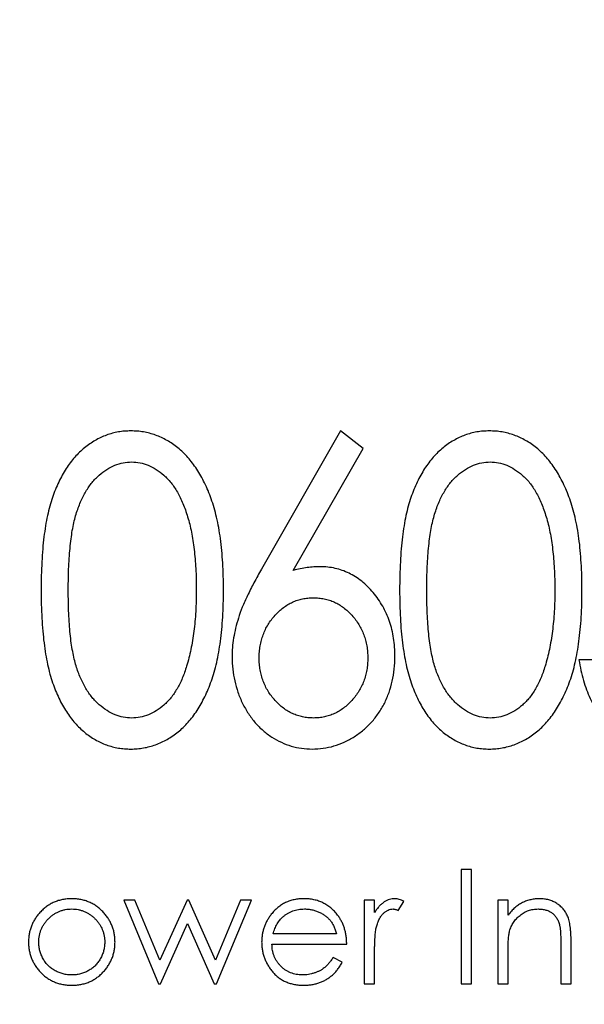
# Model space of a CAD drawing. Header units: millimetres. Extents: x -45 to 609, y -105 to 214.
# Tile 19 of 27: x 507.31 to 509.78, y 24.76 to 29.07. Entities that reach past the tile are written whole.
import ezdxf

# ---------------------------------------------------------------- set-up
doc = ezdxf.new("R2010")
doc.units = ezdxf.units.MM
doc.header["$LTSCALE"] = 30.734
doc.layers.get('0').update_dxf_attribs({"linetype": 'CONTINUOUS'})

msp = doc.modelspace()

# ---------------------------------------------------------------- linework, layer by layer
at = {"color": 7, "linetype": 'Continuous'}
for p, q in [((508.7149, 27.2686), (508.3693, 26.6649)), ((508.8127, 27.192), (508.7149, 27.2686)), ((508.5077, 26.6588), (508.8127, 27.192)), ((509.875, 26.2679), (509.7563, 26.2679)), ((509.2863, 25.3517), (509.2414, 25.3517)), ((509.2414, 25.3517), (509.2414, 24.8517)), ((509.2863, 24.8517), (509.2863, 25.3517)), ((507.8152, 25.217), (507.767, 25.217)), ((507.767, 25.217), (507.9184, 24.8517)), ((507.9241, 24.9542), (507.8152, 25.217)), ((508.0434, 25.217), (507.9241, 24.9542)), ((508.051, 25.217), (508.0434, 25.217)), ((508.1677, 24.9542), (508.051, 25.217)), ((508.2776, 25.217), (508.1677, 24.9542)), ((508.172, 24.8517), (508.3247, 25.217)), ((508.3247, 25.217), (508.2776, 25.217)), ((508.8632, 25.2171), (508.8183, 25.2171)), ((508.8183, 25.2171), (508.8183, 24.8517)), ((508.8632, 25.1633), (508.8632, 25.2171)), ((508.9668, 25.1721), (508.9914, 25.211)), ((509.4465, 25.2171), (509.4017, 25.2171)), ((509.4017, 25.2171), (509.4017, 24.8517)), ((509.4465, 25.1512), (509.4465, 25.2171)), ((507.9267, 24.8517), (508.0459, 25.1145)), ((508.0459, 25.1145), (508.1627, 24.8517)), ((508.6965, 25.0696), (508.4192, 25.0696)), ((508.4145, 25.0247), (508.7414, 25.0247)), ((509.6773, 25.0236), (509.6773, 24.8517)), ((509.7222, 24.8517), (509.7222, 25.0383)), ((508.8632, 24.8517), (508.8632, 24.9745)), ((509.4465, 24.8517), (509.4465, 24.9838)), ((508.7222, 24.9461), (508.6823, 24.9671)), ((507.9184, 24.8517), (507.9267, 24.8517)), ((508.1627, 24.8517), (508.172, 24.8517)), ((508.8183, 24.8517), (508.8632, 24.8517)), ((509.2414, 24.8517), (509.2863, 24.8517)), ((509.4017, 24.8517), (509.4465, 24.8517)), ((509.6773, 24.8517), (509.7222, 24.8517))]:
    msp.add_line(p, q, dxfattribs=at)
msp.add_circle((481.7107, 41.2465), 120.5796, dxfattribs=at)
for points, knots in [([(507.7977, 27.2686), (507.7885, 27.2684), (507.7703, 27.268), (507.7432, 27.2645), (507.7168, 27.2586), (507.6911, 27.2504), (507.666, 27.24), (507.6415, 27.2273), (507.618, 27.2119), (507.5948, 27.1949), (507.573, 27.1752), (507.552, 27.1537), (507.5328, 27.1296), (507.5143, 27.1037), (507.4979, 27.0752), (507.4821, 27.0448), (507.4675, 27.0123), (507.4545, 26.9772), (507.4427, 26.9393), (507.4328, 26.8979), (507.4243, 26.8528), (507.4176, 26.8039), (507.4119, 26.7514), (507.4085, 26.695), (507.4059, 26.635), (507.4057, 26.5939), (507.4055, 26.5727)], [0, 0, 0, 0, 0.030945, 0.061518, 0.091671, 0.121949, 0.152208, 0.183061, 0.214485, 0.246775, 0.279837, 0.313271, 0.347727, 0.383362, 0.420281, 0.458447, 0.498508, 0.540093, 0.584294, 0.632034, 0.683467, 0.738718, 0.797919, 0.861387, 0.928636, 1, 1, 1, 1]), ([(508.2027, 26.5727), (508.2026, 26.593), (508.2024, 26.6326), (508.1995, 26.6905), (508.1958, 26.7452), (508.1899, 26.7968), (508.1822, 26.845), (508.173, 26.8901), (508.1622, 26.9321), (508.1498, 26.971), (508.1356, 27.0071), (508.1206, 27.0409), (508.104, 27.0722), (508.0868, 27.1016), (508.0674, 27.128), (508.0476, 27.1526), (508.0265, 27.1749), (508.0038, 27.1945), (507.9805, 27.2121), (507.9563, 27.2272), (507.9316, 27.2401), (507.906, 27.2503), (507.88, 27.2587), (507.8532, 27.2644), (507.8257, 27.268), (507.8071, 27.2684), (507.7977, 27.2686)], [0, 0, 0, 0, 0.067961, 0.132439, 0.193759, 0.251445, 0.305897, 0.357178, 0.405407, 0.450724, 0.49385, 0.534979, 0.574363, 0.612264, 0.648672, 0.683742, 0.718015, 0.751313, 0.783813, 0.815539, 0.84646, 0.877075, 0.907444, 0.937986, 0.968659, 1, 1, 1, 1]), ([(509.3649, 27.2686), (509.3557, 27.2684), (509.3374, 27.2681), (509.3103, 27.2645), (509.2839, 27.2587), (509.2582, 27.2504), (509.2331, 27.24), (509.2087, 27.2273), (509.1851, 27.212), (509.1619, 27.1949), (509.1401, 27.1752), (509.1192, 27.1537), (509.1, 27.1296), (509.0815, 27.1037), (509.065, 27.0752), (509.0492, 27.0448), (509.0347, 27.0123), (509.0217, 26.9773), (509.0099, 26.9394), (508.9999, 26.8979), (508.9915, 26.8528), (508.9848, 26.804), (508.979, 26.7514), (508.9756, 26.6951), (508.9731, 26.6351), (508.9728, 26.5939), (508.9727, 26.5727)], [0, 0, 0, 0, 0.030945, 0.061518, 0.091671, 0.121949, 0.152208, 0.183061, 0.214485, 0.246775, 0.279837, 0.313271, 0.347727, 0.383362, 0.420281, 0.458447, 0.498508, 0.540093, 0.584294, 0.632034, 0.683467, 0.738718, 0.797919, 0.861387, 0.928636, 1, 1, 1, 1]), ([(509.7698, 26.5727), (509.7697, 26.593), (509.7695, 26.6326), (509.7666, 26.6905), (509.7629, 26.7452), (509.7571, 26.7968), (509.7494, 26.845), (509.7402, 26.8902), (509.7294, 26.9321), (509.7169, 26.9711), (509.7027, 27.0071), (509.6878, 27.041), (509.6711, 27.0722), (509.6539, 27.1016), (509.6346, 27.128), (509.6147, 27.1526), (509.5936, 27.175), (509.5709, 27.1945), (509.5477, 27.2121), (509.5235, 27.2272), (509.4987, 27.2401), (509.4732, 27.2503), (509.4471, 27.2587), (509.4203, 27.2645), (509.3928, 27.2681), (509.3743, 27.2684), (509.3649, 27.2686)], [0, 0, 0, 0, 0.067961, 0.132439, 0.193759, 0.251445, 0.305897, 0.357178, 0.405407, 0.450724, 0.49385, 0.534979, 0.574363, 0.612264, 0.648672, 0.683742, 0.718015, 0.751313, 0.783813, 0.815539, 0.84646, 0.877075, 0.907444, 0.937986, 0.968659, 1, 1, 1, 1]), ([(507.5243, 26.5732), (507.5244, 26.5909), (507.5245, 26.6254), (507.5262, 26.6753), (507.5286, 26.7219), (507.5328, 26.7651), (507.5374, 26.805), (507.5431, 26.8416), (507.5503, 26.8746), (507.5581, 26.9047), (507.5676, 26.9321), (507.5777, 26.9578), (507.5887, 26.9816), (507.601, 27.0037), (507.614, 27.0242), (507.628, 27.0431), (507.6431, 27.0601), (507.6644, 27.0798), (507.692, 27.1007), (507.7272, 27.1195), (507.764, 27.1306), (507.789, 27.1321), (507.8015, 27.1329)], [0, 0, 0, 0, 0.077044, 0.14952, 0.216704, 0.279443, 0.337729, 0.390911, 0.439926, 0.484367, 0.526062, 0.565635, 0.603702, 0.640073, 0.675055, 0.709014, 0.741863, 0.773861, 0.83465, 0.891739, 0.946073, 1, 1, 1, 1]), ([(507.8015, 27.1329), (507.8137, 27.1321), (507.8383, 27.1306), (507.8747, 27.1194), (507.9096, 27.1006), (507.9373, 27.0799), (507.9585, 27.0598), (507.9739, 27.0422), (507.9882, 27.0224), (508.0018, 27.0007), (508.0142, 26.9767), (508.0258, 26.9507), (508.0368, 26.9228), (508.0464, 26.8925), (508.0555, 26.8603), (508.0631, 26.8257), (508.0695, 26.789), (508.0747, 26.7501), (508.079, 26.709), (508.0818, 26.6657), (508.0838, 26.6202), (508.0839, 26.5891), (508.084, 26.5732)], [0, 0, 0, 0, 0.053215, 0.106865, 0.163668, 0.224514, 0.256806, 0.290515, 0.32566, 0.362707, 0.40166, 0.442873, 0.486117, 0.532099, 0.580687, 0.631787, 0.685525, 0.74244, 0.802221, 0.864898, 0.93094, 1, 1, 1, 1]), ([(509.0914, 26.5732), (509.0915, 26.591), (509.0917, 26.6254), (509.0933, 26.6754), (509.0958, 26.7219), (509.0999, 26.7651), (509.1045, 26.805), (509.1102, 26.8416), (509.1175, 26.8746), (509.1253, 26.9048), (509.1348, 26.9322), (509.1448, 26.9578), (509.1559, 26.9817), (509.1682, 27.0037), (509.1811, 27.0242), (509.1951, 27.0431), (509.2103, 27.0602), (509.2315, 27.0798), (509.2592, 27.1008), (509.2944, 27.1195), (509.3312, 27.1306), (509.3562, 27.1322), (509.3686, 27.1329)], [0, 0, 0, 0, 0.077044, 0.14952, 0.216704, 0.279443, 0.337729, 0.390911, 0.439926, 0.484367, 0.526062, 0.565635, 0.603702, 0.640073, 0.675055, 0.709014, 0.741863, 0.773861, 0.83465, 0.891739, 0.946073, 1, 1, 1, 1]), ([(509.3686, 27.1329), (509.3809, 27.1322), (509.4055, 27.1306), (509.4419, 27.1195), (509.4767, 27.1007), (509.5045, 27.0799), (509.5257, 27.0598), (509.5411, 27.0423), (509.5554, 27.0225), (509.5689, 27.0007), (509.5813, 26.9767), (509.5929, 26.9508), (509.6039, 26.9228), (509.6135, 26.8926), (509.6227, 26.8603), (509.6303, 26.8258), (509.6366, 26.789), (509.6418, 26.7501), (509.6461, 26.7091), (509.6489, 26.6657), (509.6509, 26.6202), (509.651, 26.5891), (509.6511, 26.5732)], [0, 0, 0, 0, 0.053215, 0.106865, 0.163668, 0.224514, 0.256806, 0.290515, 0.32566, 0.362707, 0.40166, 0.442873, 0.486117, 0.532099, 0.580687, 0.631787, 0.685525, 0.74244, 0.802221, 0.864898, 0.93094, 1, 1, 1, 1]), ([(508.3693, 26.6649), (508.3579, 26.6449), (508.3362, 26.6067), (508.3081, 26.5508), (508.2852, 26.4995), (508.2679, 26.452), (508.2556, 26.4072), (508.2467, 26.3641), (508.2412, 26.322), (508.2404, 26.2942), (508.24, 26.2806)], [0, 0, 0, 0, 0.168572, 0.321089, 0.457303, 0.578873, 0.690134, 0.796919, 0.900428, 1, 1, 1, 1]), ([(508.6253, 26.675), (508.616, 26.6747), (508.5971, 26.6743), (508.5681, 26.6712), (508.5381, 26.6662), (508.518, 26.6613), (508.5077, 26.6588)], [0, 0, 0, 0, 0.233871, 0.477708, 0.732746, 1, 1, 1, 1]), ([(508.9523, 26.283), (508.952, 26.2966), (508.9513, 26.3231), (508.9472, 26.3623), (508.9393, 26.3997), (508.9292, 26.4357), (508.9154, 26.4697), (508.8994, 26.5024), (508.8795, 26.533), (508.8575, 26.562), (508.8333, 26.5883), (508.8076, 26.6116), (508.7803, 26.6311), (508.7518, 26.6471), (508.7221, 26.6597), (508.6909, 26.6684), (508.6585, 26.6739), (508.6365, 26.6746), (508.6253, 26.675)], [0, 0, 0, 0, 0.07149, 0.140528, 0.207738, 0.273346, 0.337678, 0.401362, 0.465603, 0.530224, 0.593666, 0.654502, 0.713065, 0.770341, 0.827051, 0.883359, 0.941081, 1, 1, 1, 1]), ([(507.4055, 26.5727), (507.4057, 26.5516), (507.406, 26.5107), (507.4084, 26.4511), (507.4122, 26.395), (507.4179, 26.3426), (507.4245, 26.2937), (507.4334, 26.2485), (507.4432, 26.2067), (507.4553, 26.1686), (507.4687, 26.1334), (507.4829, 26.1005), (507.4985, 26.0699), (507.5156, 26.0416), (507.5338, 26.0155), (507.5531, 25.9914), (507.574, 25.97), (507.5956, 25.9505), (507.6185, 25.9335), (507.6421, 25.9187), (507.6662, 25.9057), (507.6913, 25.8958), (507.7169, 25.8878), (507.7432, 25.8819), (507.7703, 25.8784), (507.7886, 25.878), (507.7978, 25.8778)], [0, 0, 0, 0, 0.070859, 0.137895, 0.201166, 0.260145, 0.315467, 0.367313, 0.415402, 0.460031, 0.502053, 0.542316, 0.580795, 0.617657, 0.653582, 0.68808, 0.721557, 0.75424, 0.786154, 0.817458, 0.848087, 0.878271, 0.908213, 0.938405, 0.969016, 1, 1, 1, 1]), ([(507.8015, 26.0135), (507.7891, 26.0142), (507.7642, 26.0157), (507.7276, 26.0273), (507.6921, 26.0456), (507.6644, 26.0667), (507.6432, 26.0868), (507.628, 26.1039), (507.6137, 26.1226), (507.6008, 26.1433), (507.5884, 26.1653), (507.5775, 26.1892), (507.567, 26.2146), (507.558, 26.2422), (507.5499, 26.2723), (507.5432, 26.3055), (507.537, 26.342), (507.5325, 26.3818), (507.5287, 26.4249), (507.5262, 26.4714), (507.5245, 26.5212), (507.5244, 26.5555), (507.5243, 26.5732)], [0, 0, 0, 0, 0.053557, 0.108013, 0.164937, 0.226276, 0.258545, 0.2914, 0.325597, 0.360586, 0.396966, 0.435041, 0.474765, 0.516347, 0.560798, 0.609744, 0.663378, 0.721296, 0.783632, 0.851214, 0.923323, 1, 1, 1, 1]), ([(507.7978, 25.8778), (507.8071, 25.878), (507.8257, 25.8783), (507.8532, 25.8823), (507.8801, 25.888), (507.9063, 25.8962), (507.9318, 25.907), (507.957, 25.9196), (507.981, 25.9353), (508.0047, 25.9526), (508.0272, 25.9726), (508.0486, 25.9949), (508.0689, 26.0194), (508.0877, 26.0462), (508.1051, 26.0755), (508.1216, 26.1068), (508.1367, 26.1403), (508.1505, 26.1762), (508.1632, 26.2149), (508.1735, 26.2567), (508.1825, 26.3016), (508.1899, 26.3497), (508.1957, 26.4009), (508.1999, 26.4554), (508.2022, 26.513), (508.2025, 26.5524), (508.2027, 26.5727)], [0, 0, 0, 0, 0.031376, 0.062122, 0.092697, 0.123382, 0.154144, 0.185364, 0.217283, 0.250057, 0.283587, 0.318103, 0.353399, 0.389917, 0.427861, 0.467289, 0.508194, 0.550985, 0.596072, 0.64428, 0.69527, 0.749445, 0.806902, 0.868017, 0.932259, 1, 1, 1, 1]), ([(508.084, 26.5732), (508.0839, 26.5573), (508.0838, 26.526), (508.0814, 26.48), (508.0786, 26.4357), (508.0736, 26.3933), (508.068, 26.3525), (508.0604, 26.3137), (508.0522, 26.2764), (508.0451, 26.2524), (508.0416, 26.2406)], [0, 0, 0, 0, 0.141769, 0.278949, 0.410811, 0.537615, 0.659351, 0.777204, 0.890306, 1, 1, 1, 1]), ([(508.9727, 26.5727), (508.9728, 26.5517), (508.9731, 26.5107), (508.9755, 26.4511), (508.9794, 26.395), (508.9851, 26.3426), (508.9917, 26.2938), (509.0006, 26.2486), (509.0103, 26.2068), (509.0225, 26.1686), (509.0359, 26.1334), (509.05, 26.1005), (509.0657, 26.0699), (509.0828, 26.0417), (509.1009, 26.0155), (509.1203, 25.9914), (509.1411, 25.97), (509.1628, 25.9505), (509.1857, 25.9336), (509.2093, 25.9188), (509.2334, 25.9058), (509.2585, 25.8958), (509.2841, 25.8878), (509.3104, 25.8819), (509.3374, 25.8784), (509.3557, 25.878), (509.3649, 25.8778)], [0, 0, 0, 0, 0.070859, 0.137895, 0.201166, 0.260145, 0.315467, 0.367313, 0.415402, 0.460031, 0.502053, 0.542316, 0.580795, 0.617657, 0.653582, 0.68808, 0.721557, 0.75424, 0.786154, 0.817458, 0.848087, 0.878271, 0.908213, 0.938405, 0.969016, 1, 1, 1, 1]), ([(509.3686, 26.0135), (509.3563, 26.0143), (509.3313, 26.0158), (509.2948, 26.0273), (509.2593, 26.0457), (509.2315, 26.0667), (509.2103, 26.0868), (509.1952, 26.104), (509.1808, 26.1226), (509.1679, 26.1433), (509.1556, 26.1653), (509.1447, 26.1892), (509.1341, 26.2147), (509.1252, 26.2423), (509.1171, 26.2723), (509.1104, 26.3055), (509.1042, 26.342), (509.0996, 26.3818), (509.0959, 26.4249), (509.0933, 26.4714), (509.0917, 26.5213), (509.0915, 26.5555), (509.0914, 26.5732)], [0, 0, 0, 0, 0.053557, 0.108013, 0.164937, 0.226276, 0.258545, 0.2914, 0.325597, 0.360586, 0.396966, 0.435041, 0.474765, 0.516347, 0.560798, 0.609744, 0.663378, 0.721296, 0.783632, 0.851214, 0.923323, 1, 1, 1, 1]), ([(509.3649, 25.8778), (509.3743, 25.878), (509.3929, 25.8783), (509.4203, 25.8823), (509.4472, 25.888), (509.4735, 25.8962), (509.499, 25.907), (509.5241, 25.9196), (509.5481, 25.9353), (509.5718, 25.9526), (509.5944, 25.9726), (509.6158, 25.9949), (509.636, 26.0194), (509.6549, 26.0463), (509.6723, 26.0755), (509.6887, 26.1068), (509.7039, 26.1403), (509.7176, 26.1763), (509.7303, 26.2149), (509.7407, 26.2568), (509.7497, 26.3017), (509.757, 26.3497), (509.7628, 26.401), (509.7671, 26.4554), (509.7694, 26.5131), (509.7697, 26.5525), (509.7698, 26.5727)], [0, 0, 0, 0, 0.031376, 0.062122, 0.092697, 0.123382, 0.154144, 0.185364, 0.217283, 0.250057, 0.283587, 0.318103, 0.353399, 0.389917, 0.427861, 0.467289, 0.508194, 0.550985, 0.596072, 0.64428, 0.69527, 0.749445, 0.806902, 0.868017, 0.932259, 1, 1, 1, 1]), ([(509.6511, 26.5732), (509.6511, 26.5573), (509.651, 26.526), (509.6486, 26.48), (509.6457, 26.4357), (509.6407, 26.3933), (509.6351, 26.3526), (509.6275, 26.3137), (509.6193, 26.2764), (509.6122, 26.2524), (509.6087, 26.2406)], [0, 0, 0, 0, 0.141769, 0.278949, 0.410811, 0.537615, 0.659351, 0.777204, 0.890306, 1, 1, 1, 1]), ([(508.3587, 26.2759), (508.3589, 26.2849), (508.3593, 26.3025), (508.3625, 26.3285), (508.3681, 26.3535), (508.3759, 26.3774), (508.3853, 26.4004), (508.3974, 26.4223), (508.4117, 26.4431), (508.4279, 26.4626), (508.4454, 26.4806), (508.4643, 26.4962), (508.484, 26.5096), (508.5045, 26.5207), (508.5261, 26.5287), (508.5485, 26.5351), (508.572, 26.5384), (508.5879, 26.539), (508.5959, 26.5393)], [0, 0, 0, 0, 0.068634, 0.134351, 0.199111, 0.262688, 0.325373, 0.388263, 0.452604, 0.517084, 0.581269, 0.643339, 0.703387, 0.762041, 0.820355, 0.878912, 0.938722, 1, 1, 1, 1]), ([(508.5959, 26.5393), (508.6039, 26.539), (508.6199, 26.5384), (508.6434, 26.535), (508.6659, 26.5288), (508.6876, 26.5207), (508.7081, 26.5096), (508.7278, 26.4962), (508.7467, 26.4806), (508.7642, 26.4625), (508.7807, 26.4432), (508.7946, 26.4222), (508.8067, 26.4003), (508.8165, 26.3774), (508.8242, 26.3535), (508.8298, 26.3286), (508.833, 26.3025), (508.8334, 26.2849), (508.8336, 26.2759)], [0, 0, 0, 0, 0.061219, 0.120971, 0.180121, 0.238378, 0.296976, 0.356966, 0.418975, 0.483099, 0.547947, 0.611848, 0.674678, 0.737565, 0.801081, 0.865779, 0.931432, 1, 1, 1, 1]), ([(508.24, 26.2806), (508.2405, 26.2628), (508.2416, 26.2276), (508.2508, 26.1757), (508.265, 26.1253), (508.2853, 26.0773), (508.3105, 26.0326), (508.3404, 25.9926), (508.3749, 25.9581), (508.4133, 25.9292), (508.4549, 25.9065), (508.4985, 25.8898), (508.544, 25.8796), (508.575, 25.8784), (508.5906, 25.8778)], [0, 0, 0, 0, 0.089802, 0.17803, 0.26529, 0.35386, 0.440567, 0.523722, 0.605107, 0.686032, 0.76589, 0.843689, 0.921303, 1, 1, 1, 1]), ([(508.5962, 26.0135), (508.5881, 26.0138), (508.5722, 26.0144), (508.5488, 26.0178), (508.5263, 26.024), (508.5048, 26.0326), (508.4839, 26.0431), (508.4643, 26.0566), (508.4454, 26.0722), (508.4279, 26.0902), (508.4117, 26.1097), (508.3975, 26.1305), (508.3853, 26.1522), (508.376, 26.1751), (508.368, 26.1989), (508.3626, 26.2236), (508.3593, 26.2495), (508.3589, 26.2669), (508.3587, 26.2759)], [0, 0, 0, 0, 0.061403, 0.121335, 0.180013, 0.23869, 0.297749, 0.357919, 0.420115, 0.484432, 0.549044, 0.613516, 0.675945, 0.738758, 0.801824, 0.866717, 0.931899, 1, 1, 1, 1]), ([(508.5906, 25.8778), (508.6067, 25.8785), (508.6389, 25.8799), (508.6862, 25.8902), (508.7317, 25.9075), (508.775, 25.9311), (508.8151, 25.9602), (508.8506, 25.9948), (508.8814, 26.0339), (508.9071, 26.0775), (508.9275, 26.1248), (508.9417, 26.1752), (508.9508, 26.2282), (508.9518, 26.2645), (508.9523, 26.283)], [0, 0, 0, 0, 0.079919, 0.159212, 0.238774, 0.320503, 0.402941, 0.484096, 0.565499, 0.648956, 0.734304, 0.819978, 0.908331, 1, 1, 1, 1]), ([(508.8336, 26.2759), (508.8334, 26.2669), (508.833, 26.2495), (508.8298, 26.2236), (508.8243, 26.1989), (508.8165, 26.175), (508.8068, 26.1522), (508.7945, 26.1306), (508.7807, 26.1096), (508.7642, 26.0903), (508.7467, 26.0722), (508.7278, 26.0566), (508.7082, 26.0431), (508.6875, 26.0325), (508.666, 26.024), (508.6436, 26.0178), (508.6201, 26.0144), (508.6042, 26.0138), (508.5962, 26.0135)], [0, 0, 0, 0, 0.06812, 0.133321, 0.198232, 0.261316, 0.32441, 0.386857, 0.450969, 0.51603, 0.580365, 0.642578, 0.702766, 0.761243, 0.819937, 0.87863, 0.93858, 1, 1, 1, 1]), ([(509.7563, 26.2679), (509.7591, 26.2524), (509.7645, 26.222), (509.7758, 26.1783), (509.7892, 26.1376), (509.8049, 26.0996), (509.8229, 26.0646), (509.843, 26.0324), (509.8653, 26.0029), (509.8901, 25.9767), (509.9166, 25.9533), (509.9448, 25.933), (509.9748, 25.9161), (510.0064, 25.9022), (510.0394, 25.8913), (510.074, 25.8833), (510.1102, 25.8788), (510.1349, 25.8782), (510.1474, 25.8779)], [0, 0, 0, 0, 0.078079, 0.151819, 0.22248, 0.289459, 0.354136, 0.416374, 0.47666, 0.535825, 0.593847, 0.650659, 0.707225, 0.763393, 0.82028, 0.878393, 0.938093, 1, 1, 1, 1]), ([(508.0416, 26.2406), (508.0386, 26.2314), (508.033, 26.2134), (508.0232, 26.1875), (508.0121, 26.1636), (508, 26.1414), (507.9874, 26.1208), (507.9734, 26.1021), (507.9584, 26.0852), (507.9376, 26.0656), (507.9105, 26.0446), (507.8752, 26.0272), (507.8389, 26.0153), (507.8139, 26.0141), (507.8015, 26.0135)], [0, 0, 0, 0, 0.081713, 0.159244, 0.234093, 0.304602, 0.372364, 0.438531, 0.50148, 0.563285, 0.680085, 0.789632, 0.894997, 1, 1, 1, 1]), ([(509.6087, 26.2406), (509.6058, 26.2314), (509.6001, 26.2135), (509.5903, 26.1875), (509.5793, 26.1636), (509.5672, 26.1414), (509.5545, 26.1208), (509.5406, 26.1021), (509.5256, 26.0852), (509.5048, 26.0656), (509.4776, 26.0446), (509.4423, 26.0272), (509.406, 26.0153), (509.3811, 26.0141), (509.3686, 26.0135)], [0, 0, 0, 0, 0.081713, 0.159244, 0.234093, 0.304602, 0.372364, 0.438531, 0.50148, 0.563285, 0.680085, 0.789632, 0.894997, 1, 1, 1, 1]), ([(507.5397, 25.2234), (507.5328, 25.2233), (507.5193, 25.223), (507.4996, 25.22), (507.4807, 25.2153), (507.4627, 25.2086), (507.4456, 25.2001), (507.4295, 25.1896), (507.4142, 25.1773), (507.4051, 25.1678), (507.4005, 25.1629)], [0, 0, 0, 0, 0.1313, 0.258712, 0.382089, 0.503564, 0.625181, 0.747287, 0.871502, 1, 1, 1, 1]), ([(507.6785, 25.1632), (507.6739, 25.1681), (507.6647, 25.1775), (507.6495, 25.1898), (507.6333, 25.2001), (507.6164, 25.2088), (507.5985, 25.2153), (507.5797, 25.22), (507.56, 25.223), (507.5465, 25.2233), (507.5397, 25.2234)], [0, 0, 0, 0, 0.128486, 0.253129, 0.375307, 0.496196, 0.617866, 0.741668, 0.868249, 1, 1, 1, 1]), ([(508.5545, 25.2235), (508.5472, 25.2232), (508.533, 25.2228), (508.5121, 25.2197), (508.4925, 25.2142), (508.4739, 25.2068), (508.4565, 25.1971), (508.4402, 25.1854), (508.4251, 25.1714), (508.4162, 25.1608), (508.4117, 25.1554)], [0, 0, 0, 0, 0.133158, 0.260241, 0.383675, 0.50466, 0.625357, 0.746411, 0.871165, 1, 1, 1, 1]), ([(508.7016, 25.1516), (508.697, 25.1573), (508.6879, 25.1685), (508.6722, 25.1832), (508.6555, 25.1958), (508.6375, 25.2059), (508.6184, 25.2138), (508.5981, 25.2194), (508.5767, 25.2229), (508.562, 25.2233), (508.5545, 25.2235)], [0, 0, 0, 0, 0.129891, 0.255257, 0.377248, 0.497742, 0.61812, 0.740967, 0.86796, 1, 1, 1, 1]), ([(508.9523, 25.2235), (508.9483, 25.2233), (508.9403, 25.2229), (508.9284, 25.2202), (508.9167, 25.2156), (508.9053, 25.2094), (508.8942, 25.201), (508.8834, 25.1905), (508.8728, 25.1779), (508.8665, 25.1683), (508.8632, 25.1633)], [0, 0, 0, 0, 0.107158, 0.213886, 0.324683, 0.439459, 0.561633, 0.693888, 0.839941, 1, 1, 1, 1]), ([(508.9914, 25.211), (508.988, 25.2129), (508.9816, 25.2166), (508.9716, 25.2205), (508.9619, 25.223), (508.9555, 25.2233), (508.9523, 25.2235)], [0, 0, 0, 0, 0.279676, 0.536477, 0.774722, 1, 1, 1, 1]), ([(509.5856, 25.2235), (509.5789, 25.2233), (509.5656, 25.2228), (509.5462, 25.2196), (509.5276, 25.2141), (509.5096, 25.2066), (509.4925, 25.1966), (509.4761, 25.184), (509.4606, 25.1687), (509.4513, 25.1571), (509.4465, 25.1512)], [0, 0, 0, 0, 0.12314, 0.243411, 0.36189, 0.48007, 0.601012, 0.726431, 0.859024, 1, 1, 1, 1]), ([(509.7222, 25.0383), (509.7222, 25.0442), (509.7221, 25.0558), (509.7213, 25.0724), (509.7201, 25.0879), (509.7186, 25.1021), (509.7163, 25.1151), (509.7138, 25.127), (509.7107, 25.1376), (509.7059, 25.1499), (509.6986, 25.1639), (509.6877, 25.179), (509.6745, 25.192), (509.6595, 25.2033), (509.6428, 25.2123), (509.6248, 25.2189), (509.6056, 25.2227), (509.5923, 25.2232), (509.5856, 25.2235)], [0, 0, 0, 0, 0.067927, 0.131726, 0.190668, 0.245197, 0.295509, 0.341244, 0.383386, 0.42144, 0.492956, 0.562869, 0.633024, 0.704457, 0.776512, 0.848822, 0.92276, 1, 1, 1, 1]), ([(507.4005, 25.1629), (507.3965, 25.1583), (507.3886, 25.1492), (507.3783, 25.1345), (507.3697, 25.1192), (507.3626, 25.1032), (507.3571, 25.0867), (507.3532, 25.0694), (507.3509, 25.0516), (507.3505, 25.0395), (507.3504, 25.0333)], [0, 0, 0, 0, 0.128411, 0.253759, 0.377286, 0.498912, 0.621321, 0.744762, 0.871081, 1, 1, 1, 1]), ([(507.3953, 25.033), (507.3954, 25.038), (507.3957, 25.0477), (507.3977, 25.062), (507.401, 25.0758), (507.4056, 25.0891), (507.4117, 25.1017), (507.4191, 25.1138), (507.4277, 25.1253), (507.4376, 25.1362), (507.4484, 25.1461), (507.4598, 25.1548), (507.4718, 25.1621), (507.4843, 25.1682), (507.4974, 25.1728), (507.511, 25.1761), (507.5251, 25.1782), (507.5346, 25.1784), (507.5395, 25.1786)], [0, 0, 0, 0, 0.065164, 0.128232, 0.190209, 0.251687, 0.312668, 0.374443, 0.437599, 0.502359, 0.567416, 0.63022, 0.69162, 0.752601, 0.812835, 0.873956, 0.936154, 1, 1, 1, 1]), ([(507.5395, 25.1786), (507.5443, 25.1784), (507.5538, 25.1782), (507.5679, 25.1761), (507.5814, 25.1728), (507.5945, 25.1682), (507.607, 25.1621), (507.6189, 25.1548), (507.6304, 25.1461), (507.6412, 25.1361), (507.6512, 25.1254), (507.6598, 25.1137), (507.6673, 25.1017), (507.6734, 25.0891), (507.6779, 25.0758), (507.6812, 25.062), (507.6833, 25.0477), (507.6836, 25.038), (507.6837, 25.033)], [0, 0, 0, 0, 0.063427, 0.125645, 0.186359, 0.247027, 0.307631, 0.36905, 0.431875, 0.496953, 0.56203, 0.625207, 0.687231, 0.748232, 0.80973, 0.871726, 0.934815, 1, 1, 1, 1]), ([(507.7286, 25.0333), (507.7284, 25.0395), (507.7281, 25.0516), (507.7258, 25.0695), (507.7219, 25.0868), (507.7163, 25.1034), (507.7093, 25.1194), (507.7006, 25.1348), (507.6904, 25.1495), (507.6825, 25.1586), (507.6785, 25.1632)], [0, 0, 0, 0, 0.129366, 0.255435, 0.378632, 0.501466, 0.623494, 0.746166, 0.871843, 1, 1, 1, 1]), ([(508.4117, 25.1554), (508.4083, 25.1509), (508.4017, 25.1419), (508.3931, 25.1278), (508.3858, 25.1132), (508.3799, 25.0981), (508.3753, 25.0826), (508.372, 25.0666), (508.3701, 25.0501), (508.3698, 25.039), (508.3696, 25.0334)], [0, 0, 0, 0, 0.127652, 0.253422, 0.376704, 0.499449, 0.622572, 0.746232, 0.871955, 1, 1, 1, 1]), ([(508.4192, 25.0696), (508.4204, 25.0737), (508.4229, 25.0816), (508.4272, 25.0929), (508.4321, 25.1034), (508.4372, 25.1132), (508.4428, 25.1222), (508.449, 25.1303), (508.4554, 25.1378), (508.4603, 25.1422), (508.4627, 25.1443)], [0, 0, 0, 0, 0.145333, 0.282482, 0.414465, 0.541291, 0.6615, 0.77742, 0.890016, 1, 1, 1, 1]), ([(508.4627, 25.1443), (508.466, 25.1471), (508.4726, 25.1525), (508.4831, 25.1595), (508.4943, 25.1653), (508.5058, 25.1703), (508.5179, 25.174), (508.5304, 25.1767), (508.5435, 25.1783), (508.5523, 25.1785), (508.5568, 25.1786)], [0, 0, 0, 0, 0.125961, 0.249331, 0.370902, 0.494008, 0.615838, 0.740859, 0.868908, 1, 1, 1, 1]), ([(508.5568, 25.1786), (508.5623, 25.1785), (508.5732, 25.1782), (508.5893, 25.1754), (508.6051, 25.1713), (508.6202, 25.1652), (508.6345, 25.158), (508.6474, 25.1496), (508.6589, 25.1401), (508.6689, 25.1292), (508.6777, 25.117), (508.6851, 25.1029), (508.6917, 25.087), (508.6949, 25.0756), (508.6965, 25.0696)], [0, 0, 0, 0, 0.085526, 0.16996, 0.254613, 0.339732, 0.423362, 0.503109, 0.580405, 0.6556, 0.732499, 0.814769, 0.90376, 1, 1, 1, 1]), ([(508.7414, 25.0247), (508.7412, 25.031), (508.7408, 25.0432), (508.739, 25.061), (508.7358, 25.0781), (508.7313, 25.0944), (508.7258, 25.1099), (508.719, 25.1246), (508.7111, 25.1386), (508.7048, 25.1472), (508.7016, 25.1516)], [0, 0, 0, 0, 0.137842, 0.270382, 0.39846, 0.52275, 0.643826, 0.763745, 0.881478, 1, 1, 1, 1]), ([(508.8712, 25.0999), (508.8721, 25.1031), (508.8739, 25.1095), (508.877, 25.1186), (508.8804, 25.127), (508.8841, 25.1348), (508.8881, 25.1419), (508.8923, 25.1484), (508.8969, 25.1543), (508.9033, 25.1609), (508.9116, 25.1678), (508.9221, 25.174), (508.9329, 25.1779), (508.9402, 25.1784), (508.9438, 25.1786)], [0, 0, 0, 0, 0.08796, 0.171717, 0.250668, 0.325882, 0.396881, 0.463575, 0.52807, 0.589688, 0.704809, 0.808662, 0.906193, 1, 1, 1, 1]), ([(508.9438, 25.1786), (508.9455, 25.1785), (508.949, 25.1783), (508.9545, 25.177), (508.9605, 25.1749), (508.9646, 25.1731), (508.9668, 25.1721)], [0, 0, 0, 0, 0.205017, 0.43977, 0.704861, 1, 1, 1, 1]), ([(509.4534, 25.0819), (509.4544, 25.0852), (509.4564, 25.0919), (509.4603, 25.1016), (509.4649, 25.1109), (509.4703, 25.1197), (509.4764, 25.1281), (509.4832, 25.1362), (509.4908, 25.1437), (509.499, 25.1509), (509.5078, 25.1573), (509.5169, 25.1631), (509.5264, 25.1678), (509.5361, 25.1719), (509.5461, 25.1748), (509.5564, 25.1771), (509.567, 25.1784), (509.5741, 25.1785), (509.5777, 25.1786)], [0, 0, 0, 0, 0.061985, 0.123883, 0.184782, 0.245602, 0.307065, 0.369229, 0.432026, 0.49708, 0.561852, 0.625426, 0.687649, 0.74977, 0.811016, 0.873373, 0.936014, 1, 1, 1, 1]), ([(509.5777, 25.1786), (509.5838, 25.1784), (509.5955, 25.1781), (509.6122, 25.1746), (509.6271, 25.169), (509.6401, 25.161), (509.6512, 25.1507), (509.6603, 25.1381), (509.6676, 25.1233), (509.6705, 25.1124), (509.672, 25.1067)], [0, 0, 0, 0, 0.140739, 0.270019, 0.390719, 0.506822, 0.621524, 0.739167, 0.86448, 1, 1, 1, 1]), ([(508.8632, 24.9745), (508.8632, 24.982), (508.8632, 24.9964), (508.8637, 25.0171), (508.8642, 25.0357), (508.8651, 25.0524), (508.8661, 25.0671), (508.8676, 25.0798), (508.869, 25.0906), (508.8705, 25.097), (508.8712, 25.0999)], [0, 0, 0, 0, 0.179823, 0.343762, 0.491834, 0.624109, 0.7414, 0.843062, 0.929145, 1, 1, 1, 1]), ([(509.672, 25.1067), (509.6724, 25.1048), (509.6734, 25.1005), (509.6744, 25.0933), (509.6753, 25.0848), (509.6761, 25.0751), (509.6767, 25.064), (509.6771, 25.0517), (509.6772, 25.0381), (509.6773, 25.0285), (509.6773, 25.0236)], [0, 0, 0, 0, 0.071092, 0.158517, 0.25992, 0.376746, 0.510174, 0.65789, 0.82115, 1, 1, 1, 1]), ([(509.4465, 24.9838), (509.4466, 24.9895), (509.4466, 25.0005), (509.4468, 25.0162), (509.4475, 25.0305), (509.4481, 25.0435), (509.4491, 25.055), (509.4503, 25.0652), (509.4517, 25.074), (509.4529, 25.0794), (509.4534, 25.0819)], [0, 0, 0, 0, 0.173906, 0.333601, 0.479157, 0.61054, 0.728948, 0.832385, 0.923005, 1, 1, 1, 1]), ([(507.3504, 25.0333), (507.3505, 25.0271), (507.3508, 25.0149), (507.3534, 24.9969), (507.3575, 24.9795), (507.3633, 24.9626), (507.3708, 24.9464), (507.3799, 24.9307), (507.3908, 24.9157), (507.4031, 24.9014), (507.4166, 24.8883), (507.4314, 24.8768), (507.4471, 24.867), (507.4638, 24.8591), (507.4814, 24.8528), (507.5, 24.8484), (507.5195, 24.8458), (507.5329, 24.8454), (507.5397, 24.8452)], [0, 0, 0, 0, 0.062337, 0.123182, 0.183034, 0.242866, 0.302517, 0.363315, 0.425069, 0.489042, 0.553087, 0.615445, 0.677286, 0.739175, 0.801676, 0.865365, 0.931258, 1, 1, 1, 1]), ([(507.5395, 24.8901), (507.533, 24.8903), (507.5203, 24.8907), (507.5016, 24.8944), (507.4837, 24.9), (507.4668, 24.9081), (507.4511, 24.9182), (507.4371, 24.9303), (507.4247, 24.9444), (507.4142, 24.9602), (507.4058, 24.9773), (507.3996, 24.9953), (507.3959, 25.014), (507.3955, 25.0266), (507.3953, 25.033)], [0, 0, 0, 0, 0.08559, 0.168953, 0.251283, 0.334069, 0.416351, 0.497655, 0.580166, 0.664159, 0.748512, 0.831821, 0.915267, 1, 1, 1, 1]), ([(507.6837, 25.033), (507.6835, 25.0266), (507.683, 25.014), (507.6793, 24.9953), (507.6732, 24.9773), (507.6646, 24.9603), (507.6542, 24.9445), (507.6419, 24.9303), (507.6277, 24.9182), (507.6121, 24.9081), (507.5952, 24.9001), (507.5773, 24.8943), (507.5587, 24.8907), (507.5459, 24.8903), (507.5395, 24.8901)], [0, 0, 0, 0, 0.084748, 0.168209, 0.251534, 0.336098, 0.420107, 0.50234, 0.583995, 0.666292, 0.749092, 0.831017, 0.914394, 1, 1, 1, 1]), ([(507.5397, 24.8452), (507.5465, 24.8454), (507.5598, 24.8458), (507.5792, 24.8484), (507.5978, 24.8528), (507.6153, 24.859), (507.632, 24.867), (507.6476, 24.8768), (507.6623, 24.8883), (507.6759, 24.9014), (507.6882, 24.9157), (507.699, 24.9307), (507.7082, 24.9464), (507.7156, 24.9626), (507.7215, 24.9795), (507.7256, 24.9969), (507.7282, 25.0149), (507.7284, 25.0272), (507.7286, 25.0333)], [0, 0, 0, 0, 0.068492, 0.134134, 0.197903, 0.260483, 0.322146, 0.383778, 0.446215, 0.510341, 0.574395, 0.636226, 0.697102, 0.756828, 0.816735, 0.876663, 0.937584, 1, 1, 1, 1]), ([(508.3696, 25.0334), (508.3698, 25.0274), (508.3701, 25.0155), (508.3723, 24.998), (508.3762, 24.9809), (508.3816, 24.9643), (508.3884, 24.9481), (508.3968, 24.9324), (508.4068, 24.9173), (508.4181, 24.9028), (508.4307, 24.8892), (508.4448, 24.8775), (508.46, 24.8675), (508.4764, 24.8593), (508.494, 24.853), (508.5128, 24.8485), (508.5327, 24.8457), (508.5464, 24.8454), (508.5534, 24.8453)], [0, 0, 0, 0, 0.061017, 0.12108, 0.180068, 0.23919, 0.298706, 0.358881, 0.420369, 0.483448, 0.546566, 0.608699, 0.670186, 0.731865, 0.795203, 0.860371, 0.928421, 1, 1, 1, 1]), ([(508.5478, 24.8901), (508.5432, 24.8902), (508.5342, 24.8904), (508.521, 24.8923), (508.5084, 24.8952), (508.4962, 24.8993), (508.4847, 24.9047), (508.4737, 24.9112), (508.4634, 24.919), (508.4536, 24.9277), (508.4447, 24.9375), (508.4368, 24.948), (508.4302, 24.9591), (508.4248, 24.971), (508.4203, 24.9834), (508.4172, 24.9966), (508.4151, 25.0105), (508.4147, 25.0199), (508.4145, 25.0247)], [0, 0, 0, 0, 0.064996, 0.127669, 0.188951, 0.249055, 0.309071, 0.369222, 0.430175, 0.492602, 0.555347, 0.616963, 0.678171, 0.739247, 0.801609, 0.865524, 0.931615, 1, 1, 1, 1]), ([(508.6823, 24.9671), (508.679, 24.9621), (508.6727, 24.9527), (508.6627, 24.9403), (508.6533, 24.9298), (508.6439, 24.9213), (508.6341, 24.9145), (508.6237, 24.9084), (508.6124, 24.903), (508.6002, 24.8985), (508.5874, 24.8948), (508.5744, 24.8921), (508.5612, 24.8904), (508.5523, 24.8902), (508.5478, 24.8901)], [0, 0, 0, 0, 0.110204, 0.207935, 0.294694, 0.369732, 0.440831, 0.514251, 0.59139, 0.672274, 0.754341, 0.836121, 0.917408, 1, 1, 1, 1]), ([(508.5534, 24.8453), (508.5597, 24.8454), (508.5721, 24.8456), (508.5901, 24.8478), (508.6071, 24.8513), (508.6231, 24.8562), (508.6382, 24.8626), (508.6526, 24.8702), (508.6661, 24.8791), (508.6789, 24.8892), (508.6911, 24.9009), (508.7022, 24.9145), (508.7128, 24.9295), (508.719, 24.9405), (508.7222, 24.9461)], [0, 0, 0, 0, 0.091199, 0.178106, 0.261328, 0.341557, 0.420008, 0.498097, 0.5754, 0.653645, 0.734126, 0.818339, 0.90663, 1, 1, 1, 1])]:
    msp.add_open_spline(points, degree=3, knots=knots, dxfattribs=at)

doc.saveas('drawing.dxf')
